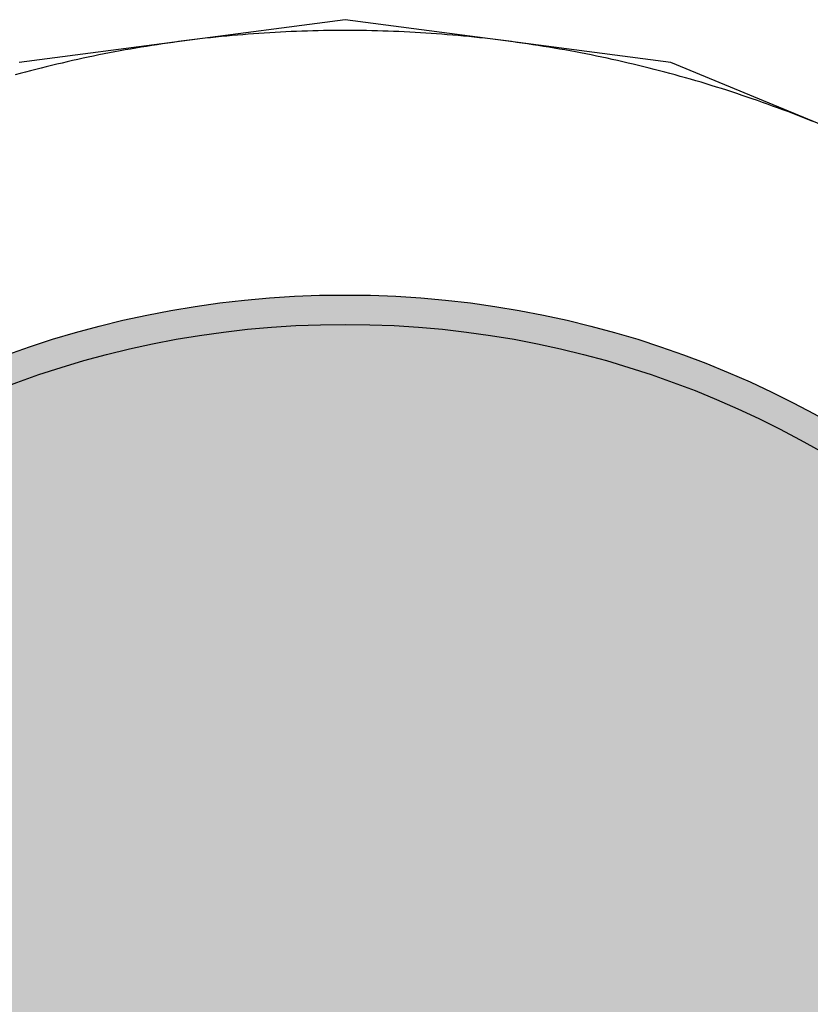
# Model space of a CAD drawing. Header units: millimetres. Extents: x -1.5 to 11.1, y -3 to 5.
# Tile 129 of 256: x 1.0389 to 1.0658, y 2.1094 to 2.1429. Entities that reach past the tile are written whole.
import ezdxf

# ---------------------------------------------------------------- set-up
doc = ezdxf.new("R2010")
doc.units = ezdxf.units.MM
doc.header["$MEASUREMENT"] = 0
for name, color, linetype, true_color in [('BottomLayer', 5, 'Continuous', 0x0000ff), ('BottomSolder', 6, 'Continuous', 0xff00ff), ('Metal_2', 7, 'Continuous', 0x7f0000), ('Metal_3', 7, 'Continuous', 0x3f7f00), ('TopLayer', 1, 'Continuous', 0xff0000), ('TopSolder', 7, 'Continuous', 0x7f007f)]:
    doc.layers.add(name, color=color, linetype=linetype, true_color=true_color)

# ---------------------------------------------------------------- blocks, each defined once
blk = doc.blocks.new('USB_I_________5')
at = {"layer": 'BottomLayer', "true_color": 0x0000ff}
h = blk.add_hatch(color=5, dxfattribs=at)
edge = h.paths.add_edge_path(flags=0)
edge.add_arc((0.4, 0.4), 0.0325, 0, 360)
at = {"layer": 'BottomSolder', "true_color": 0xff00ff}
h = blk.add_hatch(color=6, dxfattribs=at)
edge = h.paths.add_edge_path(flags=0)
edge.add_arc((0.4, 0.4), 0.0335, 0, 360)
at = {"layer": 'Metal_2', "true_color": 0x7f0000}
h = blk.add_hatch(color=16, dxfattribs=at)
edge = h.paths.add_edge_path(flags=0)
edge.add_arc((0.4, 0.4), 0.0325, 0, 360)
at = {"layer": 'Metal_3', "true_color": 0x3f7f00}
h = blk.add_hatch(color=76, dxfattribs=at)
edge = h.paths.add_edge_path(flags=0)
edge.add_arc((0.4, 0.4), 0.0325, 0, 360)
at = {"layer": 'TopLayer', "true_color": 0xff0000}
h = blk.add_hatch(color=1, dxfattribs=at)
edge = h.paths.add_edge_path(flags=0)
edge.add_arc((0.4, 0.4), 0.0325, 0, 360)
at = {"layer": 'TopSolder', "true_color": 0x7f007f}
h = blk.add_hatch(color=216, dxfattribs=at)
edge = h.paths.add_edge_path(flags=0)
edge.add_arc((0.4, 0.4), 0.0335, 0, 360)
at = {"layer": 'BottomLayer', "color": 5, "true_color": 0x0000ff}
blk.add_circle((0.4, 0.4), 0.0325, dxfattribs=at)
at = {"layer": 'BottomSolder', "color": 6, "true_color": 0xff00ff}
blk.add_circle((0.4, 0.4), 0.0335, dxfattribs=at)
at = {"layer": 'Metal_2', "color": 16, "true_color": 0x7f0000}
blk.add_circle((0.4, 0.4), 0.0325, dxfattribs=at)
at = {"layer": 'Metal_3', "color": 76, "true_color": 0x3f7f00}
blk.add_circle((0.4, 0.4), 0.0325, dxfattribs=at)
at = {"layer": 'TopLayer', "color": 1, "true_color": 0xff0000}
blk.add_circle((0.4, 0.4), 0.0325, dxfattribs=at)
at = {"layer": 'TopSolder', "color": 216, "true_color": 0x7f007f}
blk.add_circle((0.4, 0.4), 0.0335, dxfattribs=at)

msp = doc.modelspace()

# ---------------------------------------------------------------- linework, layer by layer
at = {"layer": 'BottomLayer'}
for p, q in [((1.05, 2.142867), (1.038905, 2.141406)), ((1.061095, 2.141406), (1.05, 2.142867)), ((1.071433, 2.137124), (1.061095, 2.141406))]:
    msp.add_line(p, q, dxfattribs=at)
at = {"layer": 'Metal_2'}
for p, q in [((1.045606, 2.142272), (1.045424, 2.142253)), ((1.045789, 2.142291), (1.045606, 2.142272)), ((1.045971, 2.142309), (1.045789, 2.142291)), ((1.046154, 2.142326), (1.045971, 2.142309)), ((1.046337, 2.142342), (1.046154, 2.142326)), ((1.046519, 2.142357), (1.046337, 2.142342)), ((1.046702, 2.142372), (1.046519, 2.142357)), ((1.046885, 2.142386), (1.046702, 2.142372)), ((1.047068, 2.142399), (1.046885, 2.142386)), ((1.047251, 2.142411), (1.047068, 2.142399)), ((1.047434, 2.142423), (1.047251, 2.142411)), ((1.047617, 2.142433), (1.047434, 2.142423)), ((1.0478, 2.142443), (1.047617, 2.142433)), ((1.047983, 2.142452), (1.0478, 2.142443)), ((1.048167, 2.14246), (1.047983, 2.142452)), ((1.04835, 2.142468), (1.048167, 2.14246)), ((1.048533, 2.142475), (1.04835, 2.142468)), ((1.048716, 2.142481), (1.048533, 2.142475)), ((1.0489, 2.142486), (1.048716, 2.142481)), ((1.049083, 2.14249), (1.0489, 2.142486)), ((1.049266, 2.142494), (1.049083, 2.14249)), ((1.04945, 2.142497), (1.049266, 2.142494)), ((1.049633, 2.142498), (1.04945, 2.142497)), ((1.049817, 2.1425), (1.049633, 2.142498)), ((1.05, 2.1425), (1.049817, 2.1425)), ((1.050183, 2.1425), (1.05, 2.1425)), ((1.050367, 2.142498), (1.050183, 2.1425)), ((1.05055, 2.142497), (1.050367, 2.142498)), ((1.050734, 2.142494), (1.05055, 2.142497)), ((1.050917, 2.14249), (1.050734, 2.142494)), ((1.0511, 2.142486), (1.050917, 2.14249)), ((1.051284, 2.142481), (1.0511, 2.142486)), ((1.051467, 2.142475), (1.051284, 2.142481)), ((1.05165, 2.142468), (1.051467, 2.142475)), ((1.051834, 2.14246), (1.05165, 2.142468)), ((1.052017, 2.142452), (1.051834, 2.14246)), ((1.0522, 2.142443), (1.052017, 2.142452)), ((1.052383, 2.142433), (1.0522, 2.142443)), ((1.052566, 2.142423), (1.052383, 2.142433)), ((1.052749, 2.142411), (1.052566, 2.142423)), ((1.052932, 2.142399), (1.052749, 2.142411)), ((1.053115, 2.142386), (1.052932, 2.142399)), ((1.053298, 2.142372), (1.053115, 2.142386)), ((1.053481, 2.142357), (1.053298, 2.142372)), ((1.053664, 2.142342), (1.053481, 2.142357)), ((1.053846, 2.142326), (1.053664, 2.142342)), ((1.054029, 2.142309), (1.053846, 2.142326)), ((1.054211, 2.142291), (1.054029, 2.142309)), ((1.054394, 2.142272), (1.054211, 2.142291)), ((1.054576, 2.142253), (1.054394, 2.142272)), ((1.043062, 2.14193), (1.042881, 2.1419)), ((1.043243, 2.14196), (1.043062, 2.14193)), ((1.043424, 2.141988), (1.043243, 2.14196)), ((1.043605, 2.142016), (1.043424, 2.141988)), ((1.043787, 2.142044), (1.043605, 2.142016)), ((1.043968, 2.14207), (1.043787, 2.142044)), ((1.04415, 2.142095), (1.043968, 2.14207)), ((1.044331, 2.14212), (1.04415, 2.142095)), ((1.044513, 2.142144), (1.044331, 2.14212)), ((1.044695, 2.142168), (1.044513, 2.142144)), ((1.044877, 2.14219), (1.044695, 2.142168)), ((1.045059, 2.142212), (1.044877, 2.14219)), ((1.045241, 2.142233), (1.045059, 2.142212)), ((1.045424, 2.142253), (1.045241, 2.142233)), ((1.054758, 2.142233), (1.054576, 2.142253)), ((1.054941, 2.142212), (1.054758, 2.142233)), ((1.055123, 2.14219), (1.054941, 2.142212)), ((1.055305, 2.142168), (1.055123, 2.14219)), ((1.055487, 2.142144), (1.055305, 2.142168)), ((1.055669, 2.14212), (1.055487, 2.142144)), ((1.05585, 2.142095), (1.055669, 2.14212)), ((1.056032, 2.14207), (1.05585, 2.142095)), ((1.056213, 2.142044), (1.056032, 2.14207)), ((1.056395, 2.142016), (1.056213, 2.142044)), ((1.056576, 2.141988), (1.056395, 2.142016)), ((1.056757, 2.14196), (1.056576, 2.141988)), ((1.056938, 2.14193), (1.056757, 2.14196)), ((1.057119, 2.1419), (1.056938, 2.14193)), ((1.041259, 2.141592), (1.04108, 2.141554)), ((1.041439, 2.141629), (1.041259, 2.141592)), ((1.041619, 2.141666), (1.041439, 2.141629)), ((1.041799, 2.141701), (1.041619, 2.141666)), ((1.041979, 2.141736), (1.041799, 2.141701)), ((1.042159, 2.14177), (1.041979, 2.141736)), ((1.042339, 2.141804), (1.042159, 2.14177)), ((1.04252, 2.141837), (1.042339, 2.141804)), ((1.0427, 2.141869), (1.04252, 2.141837)), ((1.042881, 2.1419), (1.0427, 2.141869)), ((1.0573, 2.141869), (1.057119, 2.1419)), ((1.05748, 2.141837), (1.0573, 2.141869)), ((1.057661, 2.141804), (1.05748, 2.141837)), ((1.057841, 2.14177), (1.057661, 2.141804)), ((1.058021, 2.141736), (1.057841, 2.14177)), ((1.058201, 2.141701), (1.058021, 2.141736)), ((1.058381, 2.141666), (1.058201, 2.141701)), ((1.058561, 2.141629), (1.058381, 2.141666)), ((1.058741, 2.141592), (1.058561, 2.141629)), ((1.05892, 2.141554), (1.058741, 2.141592)), ((1.039829, 2.141265), (1.039651, 2.141221)), ((1.040007, 2.141309), (1.039829, 2.141265)), ((1.040186, 2.141351), (1.040007, 2.141309)), ((1.040364, 2.141393), (1.040186, 2.141351)), ((1.040543, 2.141434), (1.040364, 2.141393)), ((1.040722, 2.141475), (1.040543, 2.141434)), ((1.040901, 2.141515), (1.040722, 2.141475)), ((1.04108, 2.141554), (1.040901, 2.141515)), ((1.059099, 2.141515), (1.05892, 2.141554)), ((1.059278, 2.141475), (1.059099, 2.141515)), ((1.059457, 2.141434), (1.059278, 2.141475)), ((1.059636, 2.141393), (1.059457, 2.141434)), ((1.059814, 2.141351), (1.059636, 2.141393)), ((1.059993, 2.141309), (1.059814, 2.141351)), ((1.060171, 2.141265), (1.059993, 2.141309)), ((1.060349, 2.141221), (1.060171, 2.141265)), ((1.038941, 2.141036), (1.038764, 2.140988)), ((1.039118, 2.141083), (1.038941, 2.141036)), ((1.039296, 2.14113), (1.039118, 2.141083)), ((1.039473, 2.141176), (1.039296, 2.14113)), ((1.039651, 2.141221), (1.039473, 2.141176)), ((1.060527, 2.141176), (1.060349, 2.141221)), ((1.060704, 2.14113), (1.060527, 2.141176)), ((1.060882, 2.141083), (1.060704, 2.14113)), ((1.061059, 2.141036), (1.060882, 2.141083)), ((1.061236, 2.140988), (1.061059, 2.141036)), ((1.061413, 2.140939), (1.061236, 2.140988)), ((1.061589, 2.14089), (1.061413, 2.140939)), ((1.061765, 2.140839), (1.061589, 2.14089)), ((1.061942, 2.140788), (1.061765, 2.140839)), ((1.062118, 2.140736), (1.061942, 2.140788)), ((1.062293, 2.140683), (1.062118, 2.140736)), ((1.062469, 2.14063), (1.062293, 2.140683)), ((1.062644, 2.140576), (1.062469, 2.14063)), ((1.062819, 2.140521), (1.062644, 2.140576)), ((1.062994, 2.140465), (1.062819, 2.140521)), ((1.063168, 2.140409), (1.062994, 2.140465)), ((1.063342, 2.140351), (1.063168, 2.140409)), ((1.063516, 2.140293), (1.063342, 2.140351)), ((1.06369, 2.140235), (1.063516, 2.140293)), ((1.063864, 2.140175), (1.06369, 2.140235)), ((1.064037, 2.140115), (1.063864, 2.140175)), ((1.06421, 2.140054), (1.064037, 2.140115)), ((1.064383, 2.139992), (1.06421, 2.140054)), ((1.064555, 2.13993), (1.064383, 2.139992)), ((1.064727, 2.139867), (1.064555, 2.13993)), ((1.064899, 2.139803), (1.064727, 2.139867)), ((1.065071, 2.139738), (1.064899, 2.139803)), ((1.065242, 2.139673), (1.065071, 2.139738)), ((1.065413, 2.139607), (1.065242, 2.139673)), ((1.065584, 2.13954), (1.065413, 2.139607)), ((1.065754, 2.139472), (1.065584, 2.13954)), ((1.065925, 2.139404), (1.065754, 2.139472))]:
    msp.add_line(p, q, dxfattribs=at)
at = {"layer": 'Metal_3'}
for p, q in [((1.045606, 2.142272), (1.045424, 2.142253)), ((1.045789, 2.142291), (1.045606, 2.142272)), ((1.045971, 2.142309), (1.045789, 2.142291)), ((1.046154, 2.142326), (1.045971, 2.142309)), ((1.046337, 2.142342), (1.046154, 2.142326)), ((1.046519, 2.142357), (1.046337, 2.142342)), ((1.046702, 2.142372), (1.046519, 2.142357)), ((1.046885, 2.142386), (1.046702, 2.142372)), ((1.047068, 2.142399), (1.046885, 2.142386)), ((1.047251, 2.142411), (1.047068, 2.142399)), ((1.047434, 2.142423), (1.047251, 2.142411)), ((1.047617, 2.142433), (1.047434, 2.142423)), ((1.0478, 2.142443), (1.047617, 2.142433)), ((1.047983, 2.142452), (1.0478, 2.142443)), ((1.048167, 2.14246), (1.047983, 2.142452)), ((1.04835, 2.142468), (1.048167, 2.14246)), ((1.048533, 2.142475), (1.04835, 2.142468)), ((1.048716, 2.142481), (1.048533, 2.142475)), ((1.0489, 2.142486), (1.048716, 2.142481)), ((1.049083, 2.14249), (1.0489, 2.142486)), ((1.049266, 2.142494), (1.049083, 2.14249)), ((1.04945, 2.142497), (1.049266, 2.142494)), ((1.049633, 2.142498), (1.04945, 2.142497)), ((1.049817, 2.1425), (1.049633, 2.142498)), ((1.05, 2.1425), (1.049817, 2.1425)), ((1.050183, 2.1425), (1.05, 2.1425)), ((1.050367, 2.142498), (1.050183, 2.1425)), ((1.05055, 2.142497), (1.050367, 2.142498)), ((1.050734, 2.142494), (1.05055, 2.142497)), ((1.050917, 2.14249), (1.050734, 2.142494)), ((1.0511, 2.142486), (1.050917, 2.14249)), ((1.051284, 2.142481), (1.0511, 2.142486)), ((1.051467, 2.142475), (1.051284, 2.142481)), ((1.05165, 2.142468), (1.051467, 2.142475)), ((1.051834, 2.14246), (1.05165, 2.142468)), ((1.052017, 2.142452), (1.051834, 2.14246)), ((1.0522, 2.142443), (1.052017, 2.142452)), ((1.052383, 2.142433), (1.0522, 2.142443)), ((1.052566, 2.142423), (1.052383, 2.142433)), ((1.052749, 2.142411), (1.052566, 2.142423)), ((1.052932, 2.142399), (1.052749, 2.142411)), ((1.053115, 2.142386), (1.052932, 2.142399)), ((1.053298, 2.142372), (1.053115, 2.142386)), ((1.053481, 2.142357), (1.053298, 2.142372)), ((1.053664, 2.142342), (1.053481, 2.142357)), ((1.053846, 2.142326), (1.053664, 2.142342)), ((1.054029, 2.142309), (1.053846, 2.142326)), ((1.054211, 2.142291), (1.054029, 2.142309)), ((1.054394, 2.142272), (1.054211, 2.142291)), ((1.054576, 2.142253), (1.054394, 2.142272)), ((1.043062, 2.14193), (1.042881, 2.1419)), ((1.043243, 2.14196), (1.043062, 2.14193)), ((1.043424, 2.141988), (1.043243, 2.14196)), ((1.043605, 2.142016), (1.043424, 2.141988)), ((1.043787, 2.142044), (1.043605, 2.142016)), ((1.043968, 2.14207), (1.043787, 2.142044)), ((1.04415, 2.142095), (1.043968, 2.14207)), ((1.044331, 2.14212), (1.04415, 2.142095)), ((1.044513, 2.142144), (1.044331, 2.14212)), ((1.044695, 2.142168), (1.044513, 2.142144)), ((1.044877, 2.14219), (1.044695, 2.142168)), ((1.045059, 2.142212), (1.044877, 2.14219)), ((1.045241, 2.142233), (1.045059, 2.142212)), ((1.045424, 2.142253), (1.045241, 2.142233)), ((1.054758, 2.142233), (1.054576, 2.142253)), ((1.054941, 2.142212), (1.054758, 2.142233)), ((1.055123, 2.14219), (1.054941, 2.142212)), ((1.055305, 2.142168), (1.055123, 2.14219)), ((1.055487, 2.142144), (1.055305, 2.142168)), ((1.055669, 2.14212), (1.055487, 2.142144)), ((1.05585, 2.142095), (1.055669, 2.14212)), ((1.056032, 2.14207), (1.05585, 2.142095)), ((1.056213, 2.142044), (1.056032, 2.14207)), ((1.056395, 2.142016), (1.056213, 2.142044)), ((1.056576, 2.141988), (1.056395, 2.142016)), ((1.056757, 2.14196), (1.056576, 2.141988)), ((1.056938, 2.14193), (1.056757, 2.14196)), ((1.057119, 2.1419), (1.056938, 2.14193)), ((1.041259, 2.141592), (1.04108, 2.141554)), ((1.041439, 2.141629), (1.041259, 2.141592)), ((1.041619, 2.141666), (1.041439, 2.141629)), ((1.041799, 2.141701), (1.041619, 2.141666)), ((1.041979, 2.141736), (1.041799, 2.141701)), ((1.042159, 2.14177), (1.041979, 2.141736)), ((1.042339, 2.141804), (1.042159, 2.14177)), ((1.04252, 2.141837), (1.042339, 2.141804)), ((1.0427, 2.141869), (1.04252, 2.141837)), ((1.042881, 2.1419), (1.0427, 2.141869)), ((1.0573, 2.141869), (1.057119, 2.1419)), ((1.05748, 2.141837), (1.0573, 2.141869)), ((1.057661, 2.141804), (1.05748, 2.141837)), ((1.057841, 2.14177), (1.057661, 2.141804)), ((1.058021, 2.141736), (1.057841, 2.14177)), ((1.058201, 2.141701), (1.058021, 2.141736)), ((1.058381, 2.141666), (1.058201, 2.141701)), ((1.058561, 2.141629), (1.058381, 2.141666)), ((1.058741, 2.141592), (1.058561, 2.141629)), ((1.05892, 2.141554), (1.058741, 2.141592)), ((1.039829, 2.141265), (1.039651, 2.141221)), ((1.040007, 2.141309), (1.039829, 2.141265)), ((1.040186, 2.141351), (1.040007, 2.141309)), ((1.040364, 2.141393), (1.040186, 2.141351)), ((1.040543, 2.141434), (1.040364, 2.141393)), ((1.040722, 2.141475), (1.040543, 2.141434)), ((1.040901, 2.141515), (1.040722, 2.141475)), ((1.04108, 2.141554), (1.040901, 2.141515)), ((1.059099, 2.141515), (1.05892, 2.141554)), ((1.059278, 2.141475), (1.059099, 2.141515)), ((1.059457, 2.141434), (1.059278, 2.141475)), ((1.059636, 2.141393), (1.059457, 2.141434)), ((1.059814, 2.141351), (1.059636, 2.141393)), ((1.059993, 2.141309), (1.059814, 2.141351)), ((1.060171, 2.141265), (1.059993, 2.141309)), ((1.060349, 2.141221), (1.060171, 2.141265)), ((1.038941, 2.141036), (1.038764, 2.140988)), ((1.039118, 2.141083), (1.038941, 2.141036)), ((1.039296, 2.14113), (1.039118, 2.141083)), ((1.039473, 2.141176), (1.039296, 2.14113)), ((1.039651, 2.141221), (1.039473, 2.141176)), ((1.060527, 2.141176), (1.060349, 2.141221)), ((1.060704, 2.14113), (1.060527, 2.141176)), ((1.060882, 2.141083), (1.060704, 2.14113)), ((1.061059, 2.141036), (1.060882, 2.141083)), ((1.061236, 2.140988), (1.061059, 2.141036)), ((1.061413, 2.140939), (1.061236, 2.140988)), ((1.061589, 2.14089), (1.061413, 2.140939)), ((1.061765, 2.140839), (1.061589, 2.14089)), ((1.061942, 2.140788), (1.061765, 2.140839)), ((1.062118, 2.140736), (1.061942, 2.140788)), ((1.062293, 2.140683), (1.062118, 2.140736)), ((1.062469, 2.14063), (1.062293, 2.140683)), ((1.062644, 2.140576), (1.062469, 2.14063)), ((1.062819, 2.140521), (1.062644, 2.140576)), ((1.062994, 2.140465), (1.062819, 2.140521)), ((1.063168, 2.140409), (1.062994, 2.140465)), ((1.063342, 2.140351), (1.063168, 2.140409)), ((1.063516, 2.140293), (1.063342, 2.140351)), ((1.06369, 2.140235), (1.063516, 2.140293)), ((1.063864, 2.140175), (1.06369, 2.140235)), ((1.064037, 2.140115), (1.063864, 2.140175)), ((1.06421, 2.140054), (1.064037, 2.140115)), ((1.064383, 2.139992), (1.06421, 2.140054)), ((1.064555, 2.13993), (1.064383, 2.139992)), ((1.064727, 2.139867), (1.064555, 2.13993)), ((1.064899, 2.139803), (1.064727, 2.139867)), ((1.065071, 2.139738), (1.064899, 2.139803)), ((1.065242, 2.139673), (1.065071, 2.139738)), ((1.065413, 2.139607), (1.065242, 2.139673)), ((1.065584, 2.13954), (1.065413, 2.139607)), ((1.065754, 2.139472), (1.065584, 2.13954)), ((1.065925, 2.139404), (1.065754, 2.139472))]:
    msp.add_line(p, q, dxfattribs=at)
at = {"layer": 'TopLayer'}
for p, q in [((1.045606, 2.142272), (1.045424, 2.142253)), ((1.045789, 2.142291), (1.045606, 2.142272)), ((1.045971, 2.142309), (1.045789, 2.142291)), ((1.046154, 2.142326), (1.045971, 2.142309)), ((1.046337, 2.142342), (1.046154, 2.142326)), ((1.046519, 2.142357), (1.046337, 2.142342)), ((1.046702, 2.142372), (1.046519, 2.142357)), ((1.046885, 2.142386), (1.046702, 2.142372)), ((1.047068, 2.142399), (1.046885, 2.142386)), ((1.047251, 2.142411), (1.047068, 2.142399)), ((1.047434, 2.142423), (1.047251, 2.142411)), ((1.047617, 2.142433), (1.047434, 2.142423)), ((1.0478, 2.142443), (1.047617, 2.142433)), ((1.047983, 2.142452), (1.0478, 2.142443)), ((1.048167, 2.14246), (1.047983, 2.142452)), ((1.04835, 2.142468), (1.048167, 2.14246)), ((1.048533, 2.142475), (1.04835, 2.142468)), ((1.048716, 2.142481), (1.048533, 2.142475)), ((1.0489, 2.142486), (1.048716, 2.142481)), ((1.049083, 2.14249), (1.0489, 2.142486)), ((1.049266, 2.142494), (1.049083, 2.14249)), ((1.04945, 2.142497), (1.049266, 2.142494)), ((1.049633, 2.142498), (1.04945, 2.142497)), ((1.049817, 2.1425), (1.049633, 2.142498)), ((1.05, 2.1425), (1.049817, 2.1425)), ((1.050183, 2.1425), (1.05, 2.1425)), ((1.050367, 2.142498), (1.050183, 2.1425)), ((1.05055, 2.142497), (1.050367, 2.142498)), ((1.050734, 2.142494), (1.05055, 2.142497)), ((1.050917, 2.14249), (1.050734, 2.142494)), ((1.0511, 2.142486), (1.050917, 2.14249)), ((1.051284, 2.142481), (1.0511, 2.142486)), ((1.051467, 2.142475), (1.051284, 2.142481)), ((1.05165, 2.142468), (1.051467, 2.142475)), ((1.051834, 2.14246), (1.05165, 2.142468)), ((1.052017, 2.142452), (1.051834, 2.14246)), ((1.0522, 2.142443), (1.052017, 2.142452)), ((1.052383, 2.142433), (1.0522, 2.142443)), ((1.052566, 2.142423), (1.052383, 2.142433)), ((1.052749, 2.142411), (1.052566, 2.142423)), ((1.052932, 2.142399), (1.052749, 2.142411)), ((1.053115, 2.142386), (1.052932, 2.142399)), ((1.053298, 2.142372), (1.053115, 2.142386)), ((1.053481, 2.142357), (1.053298, 2.142372)), ((1.053664, 2.142342), (1.053481, 2.142357)), ((1.053846, 2.142326), (1.053664, 2.142342)), ((1.054029, 2.142309), (1.053846, 2.142326)), ((1.054211, 2.142291), (1.054029, 2.142309)), ((1.054394, 2.142272), (1.054211, 2.142291)), ((1.054576, 2.142253), (1.054394, 2.142272)), ((1.043062, 2.14193), (1.042881, 2.1419)), ((1.043243, 2.14196), (1.043062, 2.14193)), ((1.043424, 2.141988), (1.043243, 2.14196)), ((1.043605, 2.142016), (1.043424, 2.141988)), ((1.043787, 2.142044), (1.043605, 2.142016)), ((1.043968, 2.14207), (1.043787, 2.142044)), ((1.04415, 2.142095), (1.043968, 2.14207)), ((1.044331, 2.14212), (1.04415, 2.142095)), ((1.044513, 2.142144), (1.044331, 2.14212)), ((1.044695, 2.142168), (1.044513, 2.142144)), ((1.044877, 2.14219), (1.044695, 2.142168)), ((1.045059, 2.142212), (1.044877, 2.14219)), ((1.045241, 2.142233), (1.045059, 2.142212)), ((1.045424, 2.142253), (1.045241, 2.142233)), ((1.054758, 2.142233), (1.054576, 2.142253)), ((1.054941, 2.142212), (1.054758, 2.142233)), ((1.055123, 2.14219), (1.054941, 2.142212)), ((1.055305, 2.142168), (1.055123, 2.14219)), ((1.055487, 2.142144), (1.055305, 2.142168)), ((1.055669, 2.14212), (1.055487, 2.142144)), ((1.05585, 2.142095), (1.055669, 2.14212)), ((1.056032, 2.14207), (1.05585, 2.142095)), ((1.056213, 2.142044), (1.056032, 2.14207)), ((1.056395, 2.142016), (1.056213, 2.142044)), ((1.056576, 2.141988), (1.056395, 2.142016)), ((1.056757, 2.14196), (1.056576, 2.141988)), ((1.056938, 2.14193), (1.056757, 2.14196)), ((1.057119, 2.1419), (1.056938, 2.14193)), ((1.041259, 2.141592), (1.04108, 2.141554)), ((1.041439, 2.141629), (1.041259, 2.141592)), ((1.041619, 2.141666), (1.041439, 2.141629)), ((1.041799, 2.141701), (1.041619, 2.141666)), ((1.041979, 2.141736), (1.041799, 2.141701)), ((1.042159, 2.14177), (1.041979, 2.141736)), ((1.042339, 2.141804), (1.042159, 2.14177)), ((1.04252, 2.141837), (1.042339, 2.141804)), ((1.0427, 2.141869), (1.04252, 2.141837)), ((1.042881, 2.1419), (1.0427, 2.141869)), ((1.0573, 2.141869), (1.057119, 2.1419)), ((1.05748, 2.141837), (1.0573, 2.141869)), ((1.057661, 2.141804), (1.05748, 2.141837)), ((1.057841, 2.14177), (1.057661, 2.141804)), ((1.058021, 2.141736), (1.057841, 2.14177)), ((1.058201, 2.141701), (1.058021, 2.141736)), ((1.058381, 2.141666), (1.058201, 2.141701)), ((1.058561, 2.141629), (1.058381, 2.141666)), ((1.058741, 2.141592), (1.058561, 2.141629)), ((1.05892, 2.141554), (1.058741, 2.141592)), ((1.039829, 2.141265), (1.039651, 2.141221)), ((1.040007, 2.141309), (1.039829, 2.141265)), ((1.040186, 2.141351), (1.040007, 2.141309)), ((1.040364, 2.141393), (1.040186, 2.141351)), ((1.040543, 2.141434), (1.040364, 2.141393)), ((1.040722, 2.141475), (1.040543, 2.141434)), ((1.040901, 2.141515), (1.040722, 2.141475)), ((1.04108, 2.141554), (1.040901, 2.141515)), ((1.059099, 2.141515), (1.05892, 2.141554)), ((1.059278, 2.141475), (1.059099, 2.141515)), ((1.059457, 2.141434), (1.059278, 2.141475)), ((1.059636, 2.141393), (1.059457, 2.141434)), ((1.059814, 2.141351), (1.059636, 2.141393)), ((1.059993, 2.141309), (1.059814, 2.141351)), ((1.060171, 2.141265), (1.059993, 2.141309)), ((1.060349, 2.141221), (1.060171, 2.141265)), ((1.038941, 2.141036), (1.038764, 2.140988)), ((1.039118, 2.141083), (1.038941, 2.141036)), ((1.039296, 2.14113), (1.039118, 2.141083)), ((1.039473, 2.141176), (1.039296, 2.14113)), ((1.039651, 2.141221), (1.039473, 2.141176)), ((1.060527, 2.141176), (1.060349, 2.141221)), ((1.060704, 2.14113), (1.060527, 2.141176)), ((1.060882, 2.141083), (1.060704, 2.14113)), ((1.061059, 2.141036), (1.060882, 2.141083)), ((1.061236, 2.140988), (1.061059, 2.141036)), ((1.061413, 2.140939), (1.061236, 2.140988)), ((1.061589, 2.14089), (1.061413, 2.140939)), ((1.061765, 2.140839), (1.061589, 2.14089)), ((1.061942, 2.140788), (1.061765, 2.140839)), ((1.062118, 2.140736), (1.061942, 2.140788)), ((1.062293, 2.140683), (1.062118, 2.140736)), ((1.062469, 2.14063), (1.062293, 2.140683)), ((1.062644, 2.140576), (1.062469, 2.14063)), ((1.062819, 2.140521), (1.062644, 2.140576)), ((1.062994, 2.140465), (1.062819, 2.140521)), ((1.063168, 2.140409), (1.062994, 2.140465)), ((1.063342, 2.140351), (1.063168, 2.140409)), ((1.063516, 2.140293), (1.063342, 2.140351)), ((1.06369, 2.140235), (1.063516, 2.140293)), ((1.063864, 2.140175), (1.06369, 2.140235)), ((1.064037, 2.140115), (1.063864, 2.140175)), ((1.06421, 2.140054), (1.064037, 2.140115)), ((1.064383, 2.139992), (1.06421, 2.140054)), ((1.064555, 2.13993), (1.064383, 2.139992)), ((1.064727, 2.139867), (1.064555, 2.13993)), ((1.064899, 2.139803), (1.064727, 2.139867)), ((1.065071, 2.139738), (1.064899, 2.139803)), ((1.065242, 2.139673), (1.065071, 2.139738)), ((1.065413, 2.139607), (1.065242, 2.139673)), ((1.065584, 2.13954), (1.065413, 2.139607)), ((1.065754, 2.139472), (1.065584, 2.13954)), ((1.065925, 2.139404), (1.065754, 2.139472))]:
    msp.add_line(p, q, dxfattribs=at)

# ---------------------------------------------------------------- block references
at = {"rotation": 270}
msp.add_blockref('USB_I_________5', (0.65, 2.5), dxfattribs=at)

doc.saveas('drawing.dxf')
